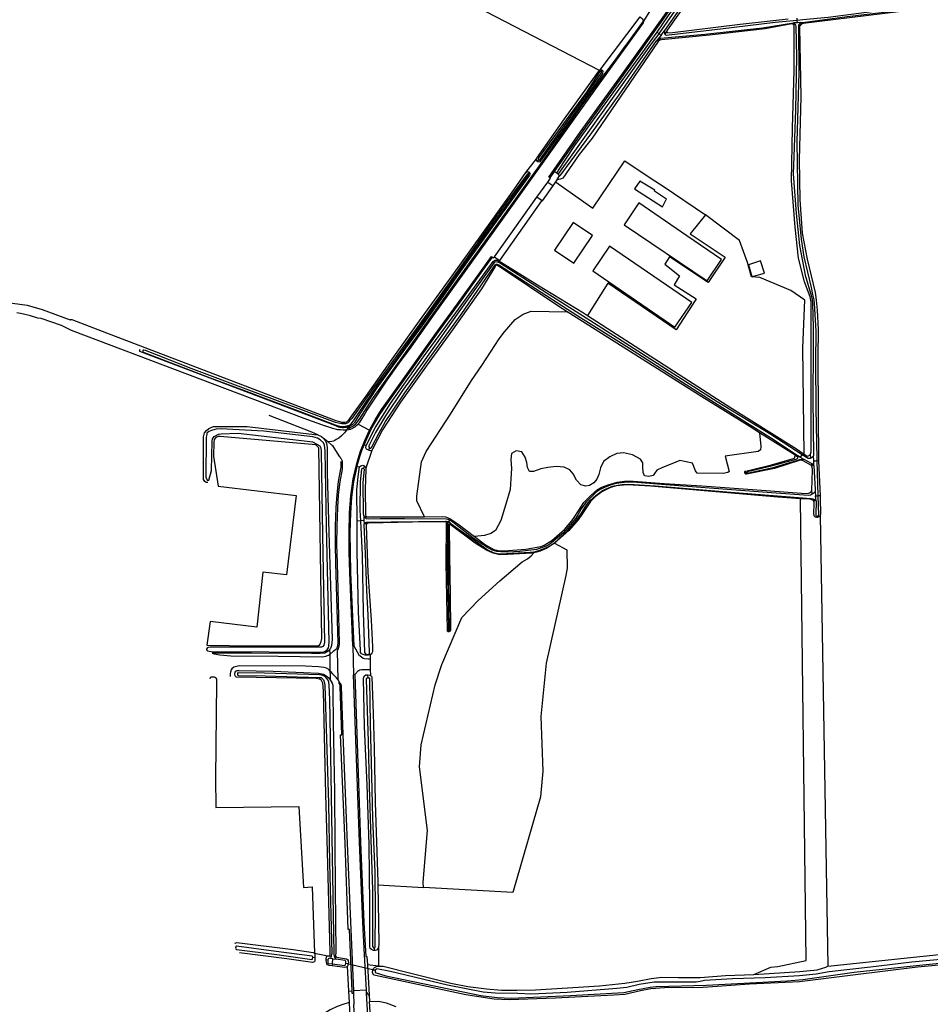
# Model space of a CAD drawing. Header units: metres. Extents: x 174255 to 175175, y 462028 to 462911.
# Tile 156 of 256: x 175039.48 to 175042.71, y 462727.25 to 462730.75. Entities that reach past the tile are written whole.
import ezdxf

# ---------------------------------------------------------------- set-up
doc = ezdxf.new("R2010")
doc.units = ezdxf.units.M
doc.layers.add('N-XX-AL-LIJN_0.20-G', color=7, linetype='Continuous', lineweight=25)

# ---------------------------------------------------------------- blocks, each defined once
blk = doc.blocks.new('Situatie')
at = {"lineweight": -3}
for p, q in [((-14.3022, 17.2138), (-14.3527, 17.1317)), ((-13.8139, 17.1214), (-13.8221, 17.1216)), ((-13.8054, 17.134), (-13.8057, 17.1427)), ((-13.8051, 17.1263), (-13.8054, 17.134)), ((-13.7934, 17.1266), (-13.8051, 17.1263)), ((-13.7978, 17.1214), (-13.79, 17.1221)), ((-14.2976, 17.0871), (-14.3042, 17.0923)), ((-14.2976, 17.0871), (-14.2898, 17.0819)), ((-14.2697, 17.0961), (-14.276, 17.0858)), ((-14.2898, 17.0819), (-14.306, 17.0619)), ((-14.2997, 17.0592), (-14.2916, 17.0708)), ((-14.4998, 16.9571), (-14.5038, 16.9515)), ((-14.7261, 16.639), (-14.7309, 16.6331)), ((-14.7594, 16.5948), (-14.762, 16.5889)), ((-14.661, 16.5912), (-14.6703, 16.5977)), ((-14.7313, 16.5062), (-14.6932, 16.5596)), ((-14.8829, 16.294), (-14.7313, 16.5062)), ((-14.713, 16.4933), (-14.7313, 16.5062)), ((-15.3994, 15.6908), (-15.405, 15.683)), ((-15.3678, 15.6991), (-15.3265, 15.6774)), ((-15.3382, 15.6228), (-15.3458, 15.6255)), ((-15.3271, 15.6151), (-15.3302, 15.6062)), ((-13.8039, 15.581), (-13.8144, 15.589)), ((-13.7942, 15.5815), (-13.788, 15.5902)), ((-13.7849, 15.595), (-13.788, 15.5902)), ((-13.7578, 15.5774), (-13.7588, 15.5918)), ((-13.7471, 15.5689), (-13.7474, 15.5857)), ((-15.3712, 15.5483), (-15.3621, 15.5467)), ((-15.3461, 15.5511), (-15.3487, 15.5415)), ((-13.7919, 15.5712), (-13.7965, 15.5735)), ((-13.7524, 15.5485), (-13.7539, 15.559)), ((-13.7469, 15.5519), (-13.7471, 15.5689)), ((-13.7471, 15.5689), (-13.735, 15.5689)), ((-13.7303, 15.5693), (-13.735, 15.5689)), ((-13.7314, 15.4443), (-13.735, 15.5689)), ((-13.9849, 15.5262), (-13.9923, 15.5262)), ((-13.7523, 15.4494), (-13.7533, 15.4636)), ((-13.7416, 15.4593), (-13.7403, 15.4438)), ((-13.7403, 15.4438), (-13.7314, 15.4443)), ((-13.7388, 15.4264), (-13.7403, 15.4438)), ((-13.7245, 15.4446), (-13.7314, 15.4443)), ((-13.7469, 15.432), (-13.746, 15.4239)), ((-15.3476, 15.3737), (-15.3467, 15.3563)), ((-15.3391, 15.3633), (-15.3394, 15.3722)), ((-13.7356, 15.3716), (-13.7356, 15.3675)), ((-13.7237, 15.3756), (-13.6971, 13.7716)), ((-15.3595, 15.3552), (-15.3712, 15.3542)), ((-15.3467, 15.3563), (-15.3595, 15.3552)), ((-15.3467, 15.3563), (-15.346, 15.3432)), ((-15.3388, 15.3417), (-15.3383, 15.3502)), ((-15.0497, 15.3482), (-15.0536, 15.3508)), ((-15.045, 15.3504), (-15.0429, 15.358)), ((-15.0409, 15.3423), (-15.0439, 15.3442)), ((-15.0407, 15.3634), (-15.0429, 15.358)), ((-15.0445, 14.9646), (-15.0445, 14.961)), ((-15.3856, 14.9101), (-15.3837, 14.8077)), ((-15.3366, 14.88), (-15.3366, 14.8774)), ((-15.3339, 14.8073), (-15.3331, 14.796)), ((-15.2967, 14.0609), (-15.1344, 14.0516)), ((-15.3108, 13.837), (-15.3099, 13.8278)), ((-15.529, 13.8032), (-15.5209, 13.8031)), ((-15.4747, 13.7931), (-15.4805, 13.7938)), ((-15.4632, 13.8065), (-15.4704, 13.8076)), ((-15.4573, 13.7982), (-15.466, 13.7995)), ((-15.4585, 13.7796), (-15.4573, 13.7982)), ((-15.4573, 13.7982), (-15.446, 13.7965)), ((-15.4445, 13.8035), (-15.4508, 13.8044)), ((-15.4585, 13.7796), (-15.4591, 13.7731)), ((-15.4113, 13.7819), (-15.3055, 13.7572)), ((-15.4113, 13.7819), (-15.4022, 13.7811)), ((-15.3055, 13.7572), (-15.3149, 13.7578)), ((-15.4, 13.6826), (-15.3884, 13.6836)), ((-15.3373, 13.6869), (-15.3843, 13.684)), ((-15.3299, 13.5551), (-15.337, 13.6763))]:
    blk.add_line(p, q, dxfattribs=at)
for points in [[(-15.4087, 15.6777), (-15.4154, 15.6775), (-15.4208, 15.6776), (-15.4295, 15.6782), (-15.4392, 15.6792), (-15.4568, 15.6837), (-15.4826, 15.6917), (-15.4831, 15.6918), (-15.5596, 15.7184), (-16.3873, 16.0313), (-16.4229, 16.0496), (-16.4947, 16.0751), (-16.5066, 16.0761), (-16.533, 16.0836), (-16.5624, 16.0912), (-16.5806, 16.0948)], [(-14.1481, 17.2691), (-14.2681, 17.0993), (-14.2689, 17.0984), (-14.2696, 17.097), (-14.2697, 17.0961), (-14.2698, 17.0952), (-14.2696, 17.0938), (-14.2693, 17.0927), (-14.2688, 17.0917), (-14.2683, 17.0914), (-14.2674, 17.0911), (-14.2661, 17.091), (-14.2592, 17.0906), (-14.0083, 17.1211), (-13.8379, 17.1404)], [(-14.6703, 16.5977), (-14.686, 16.5747), (-14.6894, 16.5771), (-14.5773, 16.7365), (-14.4214, 16.9524), (-14.2765, 17.1548), (-14.0093, 17.5384), (-13.9755, 17.5934), (-13.9424, 17.6489), (-13.91, 17.7049), (-13.8917, 17.739), (-13.8745, 17.7737), (-13.8587, 17.809)], [(-13.8587, 17.809), (-13.855, 17.8073), (-13.8707, 17.7719), (-13.8879, 17.7371), (-13.9064, 17.7031), (-13.9388, 17.6469), (-13.9719, 17.5913), (-14.0059, 17.5361), (-14.2729, 17.1528), (-14.4177, 16.9502), (-14.5739, 16.7341), (-14.6703, 16.5977)], [(-14.3042, 17.0923), (-14.2636, 17.1514), (-14.1618, 17.2921), (-14.0536, 17.4466), (-13.9846, 17.5533), (-13.916, 17.6605), (-13.8602, 17.7507), (-13.8245, 17.8144), (-13.8208, 17.8171), (-13.8135, 17.8183), (-13.8049, 17.8179)], [(-14.2768, 17.0981), (-14.2005, 17.2073), (-14.0701, 17.3937), (-13.8787, 17.6737), (-13.8393, 17.7367), (-13.8089, 17.7964), (-13.808, 17.7982), (-13.8077, 17.8001), (-13.8084, 17.8019), (-13.8099, 17.8029), (-13.8119, 17.803), (-13.8139, 17.8031), (-13.8166, 17.8027), (-13.8179, 17.8022), (-13.8199, 17.8006), (-13.8505, 17.7446), (-13.8926, 17.6775), (-13.9858, 17.5356), (-14.103, 17.3635), (-14.215, 17.2073), (-14.2965, 17.0885), (-14.2976, 17.0871)], [(-16.6765, 16.1402), (-16.545, 16.1219), (-16.4908, 16.1063), (-16.3915, 16.07), (-16.3899, 16.0707), (-16.3855, 16.0709), (-16.2464, 16.0177), (-16.1263, 15.9717), (-15.4465, 15.7114), (-15.4327, 15.7085), (-15.4259, 15.7065), (-15.4141, 15.7057), (-15.408, 15.7074), (-15.3987, 15.715), (-15.3405, 15.7972), (-15.2466, 15.9298), (-15.1491, 16.0658), (-15.0329, 16.2263), (-14.9278, 16.3738), (-14.8136, 16.5322), (-14.7706, 16.5938), (-14.7329, 16.6426), (-14.7321, 16.6444), (-14.6332, 16.7845), (-14.5118, 16.9534), (-14.5093, 16.9563), (-15.1114, 17.2689)], [(-13.3871, 17.1725), (-13.7851, 17.1231), (-13.7878, 17.1228), (-13.79, 17.1221), (-13.7917, 17.1208), (-13.7949, 17.1169), (-13.7964, 17.1148), (-13.7974, 17.1125), (-13.7977, 17.11), (-13.7931, 16.8622), (-13.7993, 16.6386), (-13.7967, 16.4979), (-13.7879, 16.3774), (-13.7705, 16.2858), (-13.7418, 16.1668), (-13.7381, 16.1397), (-13.7352, 16.1039), (-13.7307, 16.0354), (-13.7318, 15.937), (-13.7311, 15.734), (-13.7303, 15.5693), (-13.7303, 15.5688), (-13.7245, 15.4446), (-13.7241, 15.4356), (-13.7234, 15.3776), (-13.7237, 15.3756), (-13.7237, 15.3756)], [(-12.4569, 17.3019), (-12.6788, 17.2743), (-12.7678, 17.2611), (-12.9104, 17.2419), (-13.1666, 17.2112), (-13.386, 17.1822), (-13.5325, 17.1662), (-13.6953, 17.1453), (-13.7858, 17.1359), (-13.8054, 17.134)], [(-13.7934, 17.1266), (-13.7865, 17.1268), (-13.6282, 17.1479), (-13.3849, 17.1766), (-13.1952, 17.2019), (-13.0088, 17.2242), (-12.857, 17.2419), (-12.7678, 17.2535), (-12.4453, 17.2967)], [(-14.3527, 17.1317), (-14.3532, 17.1261), (-14.5116, 16.9074), (-14.7539, 16.5673), (-14.8554, 16.4262), (-15.0944, 16.0936), (-15.18, 15.9725), (-15.2212, 15.9172), (-15.2654, 15.8554), (-15.3128, 15.7836), (-15.3358, 15.7487), (-15.3421, 15.7377), (-15.3537, 15.7195), (-15.3639, 15.7041), (-15.3658, 15.7015), (-15.3678, 15.6991), (-15.3699, 15.6968), (-15.3721, 15.6946), (-15.3744, 15.6924), (-15.3768, 15.6905), (-15.3794, 15.6886), (-15.382, 15.6869), (-15.3847, 15.6853), (-15.3875, 15.6838), (-15.3903, 15.6825), (-15.3932, 15.6813), (-15.3962, 15.6803), (-15.3992, 15.6794), (-15.4018, 15.6788), (-15.4087, 15.6777)], [(-15.405, 15.683), (-15.3981, 15.6854), (-15.3837, 15.6932), (-15.3739, 15.7013), (-15.362, 15.7162), (-15.316, 15.7893), (-15.2049, 15.9444), (-15.0968, 16.0959), (-14.9685, 16.2745), (-14.8248, 16.4754), (-14.7556, 16.5715), (-14.7108, 16.6334), (-14.6452, 16.7266), (-14.5703, 16.8328), (-14.4894, 16.9442), (-14.4559, 16.989), (-14.4166, 17.0437), (-14.4107, 17.0511), (-14.3527, 17.1317)], [(-14.506, 16.9588), (-14.3648, 17.1471), (-14.3554, 17.1405), (-14.3527, 17.1317)], [(-14.306, 17.0619), (-14.2989, 17.0669), (-14.2916, 17.0708), (-14.2785, 17.0726), (-14.1342, 17.0861), (-13.9294, 17.1082), (-13.8189, 17.1258)], [(-13.8221, 17.1216), (-13.8229, 17.1218), (-13.8254, 17.1219), (-13.9194, 17.1044), (-14.1173, 17.0818), (-14.2886, 17.0656), (-14.294, 17.0639), (-14.2997, 17.0592)], [(-13.8054, 17.134), (-13.8837, 17.1267), (-14.0787, 17.1029), (-14.2716, 17.0813), (-14.2745, 17.0828), (-14.276, 17.0858), (-14.2762, 17.0904), (-14.2768, 17.0981)], [(-13.7588, 15.5918), (-13.7565, 15.601), (-13.7566, 16.1146), (-13.756, 16.1342), (-13.7597, 16.1521), (-13.7797, 16.2046), (-13.8014, 16.2893), (-13.8133, 16.3988), (-13.8259, 16.5645), (-13.822, 16.7508), (-13.817, 16.9558), (-13.8161, 17.1101), (-13.8165, 17.1132), (-13.817, 17.1153), (-13.8178, 17.1177), (-13.8183, 17.1188), (-13.8189, 17.1199), (-13.82, 17.1207), (-13.8213, 17.1214), (-13.8221, 17.1216)], [(-13.8189, 17.1258), (-13.8139, 17.1214), (-13.8137, 17.1212), (-13.8115, 17.118), (-13.8101, 17.1128), (-13.8088, 17.0053), (-13.8117, 16.8159), (-13.8166, 16.6821), (-13.8197, 16.5889), (-13.8093, 16.4482), (-13.7979, 16.3338), (-13.7775, 16.2283), (-13.755, 16.1529), (-13.7525, 16.1424), (-13.7508, 16.1292), (-13.7495, 16.042), (-13.749, 15.9688), (-13.7496, 15.7895), (-13.7474, 15.5857)], [(-13.8051, 17.1263), (-13.8172, 17.1261), (-13.8189, 17.1258)], [(-13.735, 15.5689), (-13.7352, 15.5756), (-13.7383, 15.7551), (-13.7396, 15.9187), (-13.7385, 16.0295), (-13.744, 16.1286), (-13.7451, 16.1412), (-13.75, 16.1601), (-13.7554, 16.1843), (-13.7815, 16.2933), (-13.791, 16.3565), (-13.8019, 16.4772), (-13.8057, 16.7023), (-13.7993, 16.9489), (-13.8002, 17.1082), (-13.8003, 17.1143), (-13.7995, 17.1178), (-13.7978, 17.1214), (-13.7934, 17.1266)], [(-14.6555, 16.5873), (-14.661, 16.5912), (-14.656, 16.599), (-14.5961, 16.6896), (-14.4507, 16.8895), (-14.3545, 17.0216), (-14.3076, 17.0874), (-14.3042, 17.0923)], [(-14.2976, 17.0871), (-14.3213, 17.0553), (-14.452, 16.8736), (-14.6548, 16.5903), (-14.6555, 16.5873), (-14.6497, 16.5833), (-14.6506, 16.582), (-14.65, 16.582), (-14.6483, 16.5831), (-14.6461, 16.5855), (-14.536, 16.7348), (-14.4387, 16.87), (-14.306, 17.0619)], [(-14.2898, 17.0819), (-14.2775, 17.0971), (-14.2768, 17.0981)], [(-14.2997, 17.0592), (-14.5352, 16.7162), (-14.5816, 16.6575), (-14.6396, 16.5731), (-14.6451, 16.5707), (-14.6483, 16.5697), (-14.6537, 16.569), (-14.6595, 16.5692), (-14.6506, 16.582)], [(-14.4998, 16.9571), (-14.4971, 16.9551), (-14.4968, 16.9526), (-14.4979, 16.9478), (-14.4988, 16.9446), (-14.6113, 16.7842), (-14.7182, 16.6346), (-14.7214, 16.6319), (-14.7251, 16.6309), (-14.7287, 16.6311), (-14.7309, 16.6331)], [(-14.5038, 16.9515), (-14.505, 16.9522), (-14.5065, 16.9524), (-14.5085, 16.9514), (-14.5556, 16.8788), (-14.618, 16.7935), (-14.726, 16.6453), (-14.727, 16.6434), (-14.7276, 16.6417), (-14.7269, 16.6398), (-14.7261, 16.639), (-14.7253, 16.6382), (-14.7231, 16.6377), (-14.7214, 16.6386), (-14.6281, 16.7677), (-14.5528, 16.8742), (-14.5029, 16.9463), (-14.5021, 16.9476), (-14.5018, 16.9487), (-14.5026, 16.9508), (-14.5038, 16.9515)], [(-14.5093, 16.9563), (-14.5086, 16.9571), (-14.506, 16.9588), (-14.502, 16.9588), (-14.5003, 16.9575), (-14.4998, 16.9571)], [(-14.7309, 16.6331), (-14.7334, 16.6375), (-14.7337, 16.6407), (-14.7329, 16.6426)], [(-14.6659, 16.56), (-14.5321, 16.4665), (-14.4185, 16.6351), (-14.3255, 16.5723), (-14.2819, 16.5446), (-14.1323, 16.443)], [(-14.7594, 16.5948), (-14.758, 16.5938), (-14.7568, 16.5909), (-14.7568, 16.5867), (-14.7575, 16.5842), (-14.8184, 16.4996), (-14.8973, 16.3898), (-14.9557, 16.3096), (-15.0086, 16.2345), (-15.0658, 16.1533), (-15.1393, 16.0501), (-15.2019, 15.9643), (-15.3003, 15.828), (-15.3612, 15.7357), (-15.3799, 15.7048), (-15.3812, 15.7034), (-15.3827, 15.7019), (-15.3842, 15.7005), (-15.3858, 15.6991), (-15.3875, 15.6978), (-15.3891, 15.6965), (-15.3909, 15.6953), (-15.3927, 15.6942), (-15.3945, 15.6932), (-15.3963, 15.6922), (-15.3982, 15.6913), (-15.3994, 15.6908), (-15.4002, 15.6905), (-15.4021, 15.6897), (-15.4041, 15.689), (-15.4061, 15.6884), (-15.4081, 15.6878), (-15.4102, 15.6874), (-15.4123, 15.687), (-15.4143, 15.6867), (-15.4164, 15.6865), (-15.4185, 15.6864), (-15.4206, 15.6863), (-15.4227, 15.6863), (-15.4248, 15.6864), (-15.4269, 15.6866), (-15.429, 15.6869), (-15.4311, 15.6872), (-15.4331, 15.6876), (-15.4352, 15.6881), (-15.4372, 15.6887), (-15.4392, 15.6893), (-15.4471, 15.6927), (-16.1436, 15.9568), (-16.1439, 15.9578), (-16.1437, 15.9627), (-16.1424, 15.9652)], [(-14.7706, 16.5938), (-14.7666, 16.5967), (-14.7608, 16.5958), (-14.7594, 16.5948)], [(-16.1332, 15.9603), (-16.1335, 15.9596), (-16.1334, 15.9584), (-16.1331, 15.957), (-16.1326, 15.9558), (-16.1316, 15.9548), (-16.1305, 15.954), (-16.1287, 15.9533), (-15.9036, 15.8673), (-15.7745, 15.8199), (-15.5829, 15.7479), (-15.4494, 15.6962), (-15.4383, 15.6933), (-15.4243, 15.691), (-15.4179, 15.691), (-15.4105, 15.6922), (-15.3983, 15.6951), (-15.3916, 15.7), (-15.3813, 15.7143), (-15.3404, 15.7761), (-15.2998, 15.8353), (-15.257, 15.8932), (-15.1557, 16.0342), (-15.0931, 16.1213), (-14.9787, 16.2842), (-14.8621, 16.4453), (-14.7612, 16.5854), (-14.7609, 16.5864), (-14.7608, 16.5874), (-14.7615, 16.5886), (-14.7624, 16.5893), (-14.7632, 16.5896), (-14.7641, 16.5896), (-14.7654, 16.5894), (-14.8356, 16.4932), (-14.9064, 16.3958), (-15.0144, 16.2428), (-15.1229, 16.0901), (-15.2105, 15.969), (-15.3156, 15.8245), (-15.3899, 15.719), (-15.3975, 15.7104), (-15.4012, 15.7057), (-15.4044, 15.7031), (-15.4118, 15.7006), (-15.4253, 15.7003), (-15.4368, 15.7023), (-15.4473, 15.7043), (-15.5804, 15.7544), (-15.7556, 15.8199), (-15.9611, 15.8973), (-16.1241, 15.9604), (-16.1294, 15.9622), (-16.1303, 15.9624), (-16.1312, 15.9622), (-16.1323, 15.9617), (-16.1329, 15.9609), (-16.1332, 15.9603)], [(-14.6932, 16.5596), (-14.6834, 16.5731), (-14.686, 16.5747)], [(-14.6932, 16.5596), (-14.6752, 16.547), (-14.675, 16.5468)], [(-14.6595, 16.5692), (-14.6659, 16.56), (-14.675, 16.5468)], [(-14.2706, 16.4992), (-14.3132, 16.527), (-14.3126, 16.5314), (-14.3652, 16.5626), (-14.3844, 16.535), (-14.2844, 16.4714), (-14.2716, 16.4971), (-14.2706, 16.4992)], [(-14.675, 16.5468), (-14.676, 16.5455), (-14.713, 16.4933)], [(-14.713, 16.4933), (-14.7137, 16.4923), (-14.7148, 16.4926), (-14.865, 16.2812)], [(-14.1984, 16.3689), (-14.369, 16.4858), (-14.4214, 16.4074), (-14.1264, 16.208), (-14.075, 16.2842), (-14.1984, 16.3689)], [(-13.7849, 15.595), (-13.7812, 15.5925), (-13.7856, 15.9707), (-13.7784, 16.1403), (-13.8288, 16.1738), (-13.9389, 16.2198), (-13.9684, 16.2229), (-13.9824, 16.2737), (-14.0107, 16.3524), (-14.1319, 16.4435), (-14.1323, 16.443), (-14.187, 16.375), (-14.0617, 16.2929), (-14.1227, 16.2028), (-14.2595, 16.2938), (-14.2764, 16.2676), (-14.2243, 16.226), (-14.2437, 16.1948), (-14.1652, 16.1443), (-14.1686, 16.1389), (-14.2361, 16.0344), (-14.4798, 16.2003), (-14.5519, 16.0851), (-14.0562, 15.7659), (-13.8088, 15.6111), (-13.7849, 15.595)], [(-14.6695, 16.3175), (-14.6005, 16.2709), (-14.5341, 16.3693), (-14.603, 16.4159), (-14.6695, 16.3175)], [(-14.5328, 16.244), (-14.2408, 16.0434), (-14.1804, 16.1318), (-14.4732, 16.3318), (-14.5328, 16.244)], [(-15.3816, 14.9099), (-15.3856, 14.9101), (-15.3971, 15.1716), (-15.3987, 15.2423), (-15.3988, 15.313), (-15.3976, 15.3836), (-15.3936, 15.4444), (-15.3848, 15.5047), (-15.3712, 15.5641), (-15.3586, 15.6027), (-15.3436, 15.6405), (-15.3265, 15.6774), (-15.3063, 15.7146), (-15.2838, 15.7505), (-15.2591, 15.7848), (-15.0851, 16.0297), (-15.0139, 16.1267), (-14.9224, 16.254), (-14.8929, 16.2948), (-14.8898, 16.2921)], [(-15.3458, 15.6255), (-15.3206, 15.6806), (-15.2903, 15.7332), (-15.2553, 15.7828), (-15.082, 16.027), (-15.0103, 16.1244), (-14.9192, 16.2518), (-14.8898, 16.2921)], [(-15.3302, 15.6062), (-15.3372, 15.6105), (-15.3395, 15.6151), (-15.3382, 15.6228), (-15.3062, 15.6854), (-15.2518, 15.7718), (-15.1346, 15.9382), (-15.0203, 16.0944), (-14.8867, 16.2775), (-14.881, 16.2814), (-14.8743, 16.2818), (-14.8707, 16.2811), (-14.8665, 16.2791), (-14.8609, 16.2765), (-14.7294, 16.1938), (-14.5653, 16.0943), (-14.5519, 16.0851)], [(-14.8898, 16.2921), (-14.8865, 16.2897), (-14.8829, 16.294), (-14.865, 16.2812), (-14.8651, 16.2811), (-14.8665, 16.2791)], [(-13.9662, 16.2232), (-13.9561, 16.2261), (-13.9224, 16.2356), (-13.9366, 16.2798), (-13.9794, 16.2658), (-13.9689, 16.232), (-13.9662, 16.2232)], [(-14.624, 16.0982), (-14.6535, 16.1168), (-14.8663, 16.26), (-14.8699, 16.2623), (-14.8721, 16.2632), (-14.8744, 16.2637), (-14.8764, 16.2629), (-14.8786, 16.2615), (-14.88, 16.2595), (-14.9288, 16.18), (-15.0322, 16.0337), (-15.122, 15.9094), (-15.2161, 15.7769), (-15.2811, 15.6782), (-15.3166, 15.6094), (-15.3191, 15.6055), (-15.3403, 15.542), (-15.3402, 15.5373), (-15.3425, 15.4676), (-15.341, 15.3769), (-15.3394, 15.3722), (-15.3357, 15.3694), (-15.3267, 15.3689), (-15.2416, 15.3694), (-15.1434, 15.369), (-15.1318, 15.3693)], [(-13.788, 15.5902), (-13.9, 15.6618), (-14.0898, 15.7785), (-14.5566, 16.0763), (-14.6991, 16.1654), (-14.8641, 16.2724), (-14.8691, 16.2743), (-14.8737, 16.2753), (-14.8789, 16.2761), (-14.883, 16.2741), (-15.0086, 16.0985), (-15.1365, 15.919), (-15.2099, 15.8181), (-15.2702, 15.7281), (-15.3055, 15.6689), (-15.3294, 15.6216), (-15.3291, 15.6186), (-15.3271, 15.6151), (-15.3249, 15.6135), (-15.3218, 15.6135), (-15.3193, 15.6164), (-15.2924, 15.6679), (-15.2695, 15.7082), (-15.2448, 15.7451), (-15.2015, 15.8107), (-15.1133, 15.9332), (-15.0007, 16.0889), (-14.8846, 16.2585), (-14.8796, 16.2649), (-14.8765, 16.2675), (-14.8742, 16.268), (-14.8674, 16.2658), (-14.5856, 16.0843), (-14.4021, 15.9686), (-14.2142, 15.8479), (-14.0994, 15.7753), (-13.8873, 15.6426), (-13.8045, 15.5879)], [(-15.1318, 15.3693), (-15.1584, 15.4263), (-15.1591, 15.4425), (-15.1421, 15.5645), (-15.1255, 15.602), (-15.0384, 15.7338), (-14.9646, 15.8543), (-14.9274, 15.9079), (-14.8659, 16.0019), (-14.8467, 16.0269), (-14.8093, 16.0706), (-14.7809, 16.0895), (-14.7518, 16.1012), (-14.624, 16.0982)], [(-13.9399, 15.6683), (-13.9768, 15.6914), (-14.1445, 15.796), (-14.624, 16.0982)], [(-13.6971, 13.7716), (-12.8714, 13.8585)], [(-15.5103, 15.6607), (-15.532, 15.6709), (-15.6837, 15.7293)], [(-15.9019, 15.4913), (-15.9074, 15.4918), (-15.9121, 15.4947), (-15.9174, 15.5018), (-15.9169, 15.6533), (-15.9135, 15.6679), (-15.9071, 15.6759), (-15.8982, 15.684), (-15.8814, 15.6901), (-15.8696, 15.69), (-15.7618, 15.6909), (-15.5226, 15.6626), (-15.5103, 15.6607), (-15.4981, 15.6549), (-15.4894, 15.6484), (-15.4827, 15.6367), (-15.4799, 15.6303), (-15.477, 15.6175), (-15.4779, 15.5256), (-15.471, 15.3136), (-15.4679, 15.2), (-15.4591, 14.9333), (-15.4619, 14.9114), (-15.4654, 14.9011), (-15.4676, 14.8985)], [(-15.9094, 15.5107), (-15.9044, 15.4997), (-15.9015, 15.4998), (-15.8986, 15.4999), (-15.8891, 15.5346), (-15.8867, 15.6386), (-15.8856, 15.6463), (-15.8792, 15.6545), (-15.8748, 15.6574), (-15.8641, 15.6627), (-15.8544, 15.665), (-15.794, 15.6668), (-15.5489, 15.6383), (-15.5292, 15.6358), (-15.5143, 15.6283), (-15.5035, 15.6217), (-15.4999, 15.6146), (-15.4992, 15.6007), (-15.4945, 15.3038), (-15.4873, 14.9243), (-15.4891, 14.913), (-15.4924, 14.9082), (-15.4977, 14.9062), (-15.5039, 14.9059), (-15.8931, 14.9058), (-15.9006, 14.9044), (-15.9048, 14.9022), (-15.9066, 14.8991), (-15.9066, 14.8969), (-15.9026, 14.8932), (-15.8966, 14.8916), (-15.8831, 14.8892), (-15.8687, 14.8907), (-15.4999, 14.8876), (-15.4897, 14.8892), (-15.4844, 14.8914), (-15.4773, 14.8963), (-15.4727, 14.903), (-15.4711, 14.9103), (-15.4698, 14.9241), (-15.4804, 15.3381), (-15.4842, 15.6036), (-15.4871, 15.6239), (-15.4909, 15.633), (-15.5022, 15.6436), (-15.5119, 15.6494), (-15.5285, 15.6538), (-15.7023, 15.6735), (-15.8128, 15.6803), (-15.8535, 15.6825), (-15.8724, 15.6811), (-15.8856, 15.6776), (-15.8985, 15.6733), (-15.9049, 15.6671), (-15.906, 15.6625), (-15.9082, 15.653), (-15.9094, 15.5107)], [(-15.8815, 15.5854), (-15.8654, 15.4784), (-15.5872, 15.4451), (-15.622, 15.1633), (-15.7066, 15.1729), (-15.7278, 14.9766), (-15.8934, 14.9977), (-15.9056, 14.9131), (-15.7451, 14.9107), (-15.5211, 14.9107), (-15.5078, 14.9123), (-15.5049, 14.9135), (-15.5021, 14.9169), (-15.5007, 14.9203), (-15.4988, 14.926), (-15.4966, 14.9367), (-15.5067, 15.6144), (-15.5181, 15.6249), (-15.8583, 15.6553), (-15.8657, 15.6544), (-15.8733, 15.6519), (-15.8794, 15.6441), (-15.8811, 15.6353), (-15.8815, 15.5854)], [(-15.4087, 15.6777), (-15.4157, 15.6679), (-15.4262, 15.6573), (-15.4361, 15.6495), (-15.4453, 15.6441), (-15.4507, 15.6403), (-15.4555, 15.6386), (-15.4613, 15.6375), (-15.4736, 15.6356)], [(-15.4087, 15.6777), (-15.408, 15.6788), (-15.405, 15.683)], [(-14.9538, 15.3), (-14.9146, 15.2703), (-14.8847, 15.2536), (-14.8689, 15.2494), (-14.8559, 15.2484), (-14.8328, 15.2494), (-14.7705, 15.2542), (-14.7174, 15.2633), (-14.7056, 15.2681), (-14.6783, 15.2848), (-14.6339, 15.3248), (-14.6068, 15.3554), (-14.5965, 15.3709), (-14.5644, 15.4199), (-14.5413, 15.4438), (-14.5155, 15.4665), (-14.5006, 15.4744), (-14.4779, 15.483), (-14.4462, 15.4923), (-14.42, 15.4957), (-14.3886, 15.4959), (-14.2786, 15.4884), (-14.1445, 15.48), (-13.9158, 15.4628), (-13.7752, 15.4521), (-13.765, 15.4533), (-13.7616, 15.4545), (-13.7579, 15.4572), (-13.7559, 15.4589), (-13.7544, 15.461), (-13.7533, 15.4636), (-13.7514, 15.5357), (-13.7524, 15.5485), (-13.7551, 15.5522), (-13.7851, 15.5684), (-13.7919, 15.5712), (-13.7983, 15.57), (-13.8862, 15.5416), (-13.986, 15.5214), (-13.988, 15.5212), (-13.9897, 15.522), (-13.991, 15.523), (-13.9922, 15.5251), (-13.9923, 15.5262), (-13.9924, 15.5272), (-13.9923, 15.5295), (-13.9918, 15.5308), (-13.9909, 15.5316), (-13.988, 15.5322), (-13.9651, 15.538), (-13.8968, 15.5548), (-13.8158, 15.5783), (-13.8149, 15.579), (-13.8145, 15.5798), (-13.8139, 15.5813), (-13.8137, 15.5829), (-13.8135, 15.5859), (-13.814, 15.5882), (-13.8144, 15.589), (-13.8149, 15.5898), (-13.816, 15.591), (-13.9399, 15.6683)], [(-13.9399, 15.6683), (-13.9351, 15.62), (-13.9364, 15.6074), (-13.9445, 15.6016), (-14.0618, 15.5848), (-14.0475, 15.5307), (-14.0519, 15.5266), (-14.0686, 15.5231), (-14.1621, 15.5247), (-14.168, 15.5328), (-14.1781, 15.5603), (-14.2227, 15.5698), (-14.252, 15.5582), (-14.2853, 15.545), (-14.305, 15.5348), (-14.3129, 15.5235), (-14.3183, 15.5169), (-14.3331, 15.5132), (-14.3483, 15.5154), (-14.3537, 15.5275), (-14.3553, 15.5469), (-14.3549, 15.5613), (-14.3632, 15.5743), (-14.3912, 15.5896), (-14.4231, 15.5965), (-14.4473, 15.5941), (-14.4725, 15.5821), (-14.4951, 15.5659), (-14.5056, 15.5436), (-14.5118, 15.52), (-14.5187, 15.5031), (-14.5288, 15.4906), (-14.544, 15.4805), (-14.5573, 15.4779), (-14.5752, 15.4836), (-14.5902, 15.4995), (-14.6026, 15.5219), (-14.6147, 15.5369), (-14.635, 15.5455), (-14.6633, 15.548), (-14.6922, 15.5449), (-14.717, 15.5403), (-14.7439, 15.5307), (-14.7578, 15.531), (-14.7652, 15.5445), (-14.7679, 15.5629), (-14.7727, 15.582), (-14.7853, 15.6008), (-14.8049, 15.604), (-14.8221, 15.5949), (-14.8238, 15.5731), (-14.8217, 15.5409), (-14.8237, 15.504), (-14.8269, 15.4664), (-14.8418, 15.4145), (-14.8595, 15.3563), (-14.8785, 15.3212), (-14.8959, 15.3097), (-14.9177, 15.3028), (-14.9538, 15.3)], [(-15.4894, 15.6484), (-15.4808, 15.642), (-15.4736, 15.6356), (-15.4606, 15.624), (-15.4601, 15.6236), (-15.4332, 15.5832), (-15.4315, 15.5814), (-15.4299, 15.5794), (-15.4284, 15.5773), (-15.4272, 15.5751), (-15.4261, 15.5728), (-15.4253, 15.5704), (-15.4246, 15.568), (-15.4241, 15.5655)], [(-15.3712, 15.5483), (-15.37, 15.5532), (-15.3687, 15.5582), (-15.3674, 15.5631), (-15.3609, 15.5841), (-15.3537, 15.6049), (-15.3458, 15.6255)], [(-15.3191, 15.6055), (-15.3232, 15.6041), (-15.3302, 15.6062)], [(-13.8045, 15.5879), (-13.8034, 15.5832), (-13.8043, 15.5789), (-13.8056, 15.5761), (-13.8104, 15.5737), (-13.9077, 15.5471), (-13.9826, 15.5297), (-13.9835, 15.5293), (-13.9842, 15.5283), (-13.9848, 15.5274), (-13.9849, 15.5267), (-13.9849, 15.5262), (-13.9846, 15.5256), (-13.9842, 15.5249), (-13.9836, 15.5245), (-13.9826, 15.5246), (-13.9795, 15.5253), (-13.8915, 15.5449), (-13.8039, 15.5708), (-13.7965, 15.5735), (-13.7909, 15.5737), (-13.7877, 15.574), (-13.7827, 15.5744)], [(-13.8045, 15.5879), (-13.8031, 15.587), (-13.7942, 15.5815)], [(-13.7942, 15.5815), (-13.7832, 15.5747), (-13.7827, 15.5744)], [(-13.7474, 15.5857), (-13.7521, 15.5811), (-13.7553, 15.5786), (-13.7602, 15.5762), (-13.7673, 15.577), (-13.788, 15.5902)], [(-13.7812, 15.5925), (-13.7717, 15.5861), (-13.7674, 15.5854), (-13.7631, 15.5871), (-13.7588, 15.5918)], [(-15.4431, 14.9004), (-15.4409, 14.9069), (-15.4394, 14.9136), (-15.4384, 14.9204), (-15.4464, 15.2056), (-15.4479, 15.2711), (-15.4476, 15.3367), (-15.4456, 15.4022), (-15.4424, 15.4484), (-15.4367, 15.4944), (-15.4285, 15.54), (-15.4277, 15.5449), (-15.4273, 15.5499), (-15.4273, 15.5549), (-15.4277, 15.5599), (-15.4284, 15.5649), (-15.4241, 15.5655)], [(-15.4241, 15.5655), (-15.4236, 15.5567), (-15.4237, 15.5479), (-15.4244, 15.5392), (-15.4326, 15.4938), (-15.4382, 15.448), (-15.4412, 15.402), (-15.4434, 15.3367), (-15.4438, 15.2713), (-15.4424, 15.2059), (-15.4345, 14.9218), (-15.4352, 14.9139), (-15.4366, 14.9062), (-15.4386, 14.8985), (-15.4431, 14.9004)], [(-15.3816, 14.9099), (-15.393, 15.1718), (-15.3949, 15.2423), (-15.3951, 15.3129), (-15.3936, 15.3834), (-15.3899, 15.4388), (-15.3824, 15.4939), (-15.3712, 15.5483)], [(-15.3712, 15.3542), (-15.3723, 15.4654), (-15.3676, 15.512), (-15.3621, 15.5467), (-15.3575, 15.5511), (-15.351, 15.5528), (-15.3461, 15.5511)], [(-15.3461, 15.5511), (-15.343, 15.547), (-15.3403, 15.542)], [(-13.7827, 15.5744), (-13.7558, 15.5605), (-13.7539, 15.559), (-13.7519, 15.5575), (-13.7496, 15.5548), (-13.7469, 15.5519)], [(-13.7469, 15.5519), (-13.7469, 15.5511), (-13.7422, 15.4671), (-13.7416, 15.4593)], [(-15.3476, 15.3737), (-15.3481, 15.3822), (-15.3489, 15.4916), (-15.345, 15.5372), (-15.3459, 15.539), (-15.3474, 15.5414), (-15.3487, 15.5415), (-15.3501, 15.5415), (-15.3531, 15.541), (-15.3553, 15.5392), (-15.36, 15.4938), (-15.3614, 15.3925), (-15.3595, 15.3552)], [(-13.7416, 15.4593), (-13.7451, 15.4551), (-13.7489, 15.4521), (-13.7523, 15.4494), (-13.759, 15.446), (-13.7656, 15.445), (-13.8974, 15.4552), (-14.1182, 15.4713), (-14.2883, 15.4849), (-14.3887, 15.4924), (-14.4085, 15.4923), (-14.4305, 15.4907), (-14.4487, 15.4879), (-14.4673, 15.4826), (-14.4914, 15.474), (-14.5071, 15.4664), (-14.5202, 15.4569), (-14.5416, 15.4362), (-14.5575, 15.4203), (-14.5735, 15.3975), (-14.5863, 15.3761), (-14.5927, 15.3651), (-14.6375, 15.3121), (-14.6795, 15.2767), (-14.6926, 15.2677), (-14.7147, 15.2591), (-14.7329, 15.2534), (-14.7921, 15.2464), (-14.8366, 15.2443), (-14.8595, 15.2451), (-14.8735, 15.246), (-14.8911, 15.251), (-14.9067, 15.2603), (-14.953, 15.2903), (-15.0306, 15.3504), (-15.0392, 15.3566), (-15.0429, 15.358)], [(-15.0365, 15.345), (-14.9052, 15.2513), (-14.8871, 15.2427), (-14.8713, 15.2389), (-14.8595, 15.238), (-14.7568, 15.2435), (-14.7409, 15.2447), (-14.7283, 15.2479), (-14.7113, 15.254), (-14.6894, 15.2643), (-14.6727, 15.2736), (-14.6329, 15.3099), (-14.6225, 15.3192), (-14.5896, 15.3582), (-14.5753, 15.3789), (-14.5534, 15.4137), (-14.5415, 15.4279), (-14.5219, 15.4454), (-14.4978, 15.4627), (-14.4798, 15.4718), (-14.4631, 15.4782), (-14.4433, 15.4823), (-14.4285, 15.484), (-14.4049, 15.4852), (-14.3107, 15.4792), (-14.0417, 15.4572), (-13.7564, 15.434), (-13.7496, 15.4331), (-13.7469, 15.432), (-13.7445, 15.4309), (-13.7425, 15.4296), (-13.7388, 15.4264)], [(-13.7942, 15.4339), (-13.8741, 15.4394), (-14.0947, 15.4579), (-14.3279, 15.4788), (-14.4099, 15.4834), (-14.4497, 15.4793), (-14.4726, 15.4724), (-14.5004, 15.4577), (-14.5247, 15.4406), (-14.5414, 15.4234), (-14.5699, 15.3816), (-14.5844, 15.3586), (-14.6179, 15.3203), (-14.6685, 15.2752)], [(-13.7388, 15.4264), (-13.7393, 15.3778), (-13.7394, 15.3736), (-13.7383, 15.3717), (-13.7356, 15.3716), (-13.7329, 15.3714), (-13.7308, 15.3721), (-13.7293, 15.3754), (-13.7314, 15.4443)], [(-13.9596, 13.7422), (-13.899, 13.7679), (-13.8749, 13.771), (-13.7744, 13.7922), (-13.7941, 15.4321), (-13.7942, 15.4339)], [(-13.7237, 15.3756), (-13.7244, 15.3736), (-13.7256, 15.3719), (-13.7268, 15.3701), (-13.7283, 15.3688), (-13.7307, 15.3676), (-13.734, 15.3673), (-13.7356, 15.3675), (-13.7406, 15.368), (-13.7429, 15.3693), (-13.7441, 15.3708), (-13.745, 15.373), (-13.7456, 15.3753), (-13.746, 15.3783), (-13.745, 15.4164), (-13.7451, 15.4201), (-13.746, 15.4239), (-13.7476, 15.426), (-13.7488, 15.4274), (-13.7512, 15.4293), (-13.7533, 15.4301), (-13.7565, 15.431), (-13.7605, 15.4316), (-13.7942, 15.4339)], [(-15.0429, 15.358), (-15.0466, 15.3593), (-15.0542, 15.3613), (-15.2019, 15.3622), (-15.2894, 15.3623), (-15.3308, 15.3612), (-15.3375, 15.3622), (-15.3391, 15.3633), (-15.3407, 15.3644), (-15.3444, 15.368), (-15.3476, 15.3737)], [(-15.1318, 15.3693), (-15.0684, 15.371), (-15.0562, 15.369), (-15.0407, 15.3634), (-15.0123, 15.3445), (-14.9538, 15.3)], [(-15.3366, 14.8774), (-15.3424, 14.8778), (-15.349, 14.8793), (-15.3553, 14.8823), (-15.3589, 14.8866), (-15.3589, 14.8953), (-15.3661, 15.03), (-15.3702, 15.2462), (-15.3712, 15.3542)], [(-15.3595, 15.3552), (-15.3533, 15.2348), (-15.3494, 15.0299), (-15.3442, 14.8865), (-15.3411, 14.8818), (-15.3366, 14.88), (-15.3316, 14.8802), (-15.3298, 14.8807), (-15.3274, 14.8835), (-15.3264, 14.8887), (-15.3311, 15.02), (-15.3359, 15.1082), (-15.3417, 15.2394), (-15.3459, 15.3409), (-15.346, 15.3432)], [(-15.346, 15.3432), (-15.3433, 15.3466), (-15.3404, 15.3495), (-15.3383, 15.3502), (-15.3361, 15.3508), (-15.2499, 15.3518), (-15.0561, 15.3542)], [(-14.7427, 15.2416), (-14.7491, 15.2405), (-14.8355, 15.2351), (-14.8635, 15.2338), (-14.8866, 15.2401), (-14.9109, 15.2505), (-14.9512, 15.2758), (-15.0395, 15.3418), (-15.0405, 15.3423), (-15.0409, 15.3423), (-15.0414, 15.3423), (-15.0422, 15.3418), (-15.0426, 15.3414), (-15.0429, 15.3408), (-15.043, 15.3402), (-15.043, 15.3389), (-15.0421, 15.2317), (-15.0404, 15.0922), (-15.0391, 14.968), (-15.0391, 14.9648), (-15.0398, 14.9628), (-15.0411, 14.9621), (-15.0426, 14.9614), (-15.0439, 14.9611), (-15.0445, 14.961), (-15.0452, 14.961), (-15.0469, 14.961), (-15.0484, 14.9616), (-15.0492, 14.9627), (-15.0492, 14.9665), (-15.0521, 15.082), (-15.0538, 15.2057), (-15.0525, 15.3447), (-15.0527, 15.3485), (-15.053, 15.35), (-15.0536, 15.3508), (-15.0543, 15.351), (-15.1741, 15.3501), (-15.3299, 15.3467), (-15.3337, 15.3474), (-15.3363, 15.3462), (-15.3388, 15.3417), (-15.339, 15.3378), (-15.3324, 15.1729), (-15.3213, 15.0019), (-15.3166, 14.9075), (-15.3164, 14.8893), (-15.3181, 14.8841), (-15.3214, 14.8808), (-15.325, 14.8789), (-15.3248, 14.8628), (-15.3242, 14.8263), (-15.3239, 14.8054), (-15.3217, 14.8041), (-15.3182, 14.8004), (-15.3133, 14.6699), (-15.3102, 14.5493), (-15.307, 14.3541), (-15.2968, 14.0715), (-15.2967, 14.0609)], [(-15.0561, 15.3542), (-15.0526, 15.3539), (-15.048, 15.3523), (-15.045, 15.3504)], [(-15.0561, 15.3542), (-15.0529, 15.3528), (-15.0509, 15.3511), (-15.05, 15.3495), (-15.0497, 15.3482), (-15.0494, 15.3469), (-15.0495, 15.3442), (-15.0506, 15.2018), (-15.0486, 15.1007), (-15.0463, 14.9663), (-15.0463, 14.9653), (-15.0456, 14.9646), (-15.0445, 14.9646), (-15.0435, 14.9653), (-15.043, 14.9664), (-15.0427, 14.9675), (-15.0453, 15.1363), (-15.046, 15.3413), (-15.0456, 15.3427), (-15.0447, 15.3436), (-15.0439, 15.3442), (-15.0425, 15.345), (-15.0411, 15.3452), (-15.0393, 15.3453), (-15.0365, 15.345)], [(-15.0365, 15.345), (-15.039, 15.3468), (-15.045, 15.3504)], [(-14.6685, 15.2752), (-14.6249, 15.2523), (-14.6233, 15.1873), (-14.6286, 15.1604), (-14.6989, 14.8492), (-14.7177, 14.6595), (-14.7099, 14.4655), (-14.7188, 14.374), (-14.8169, 14.0333), (-15.1344, 14.0516)], [(-14.6685, 15.2752), (-14.6963, 15.2574), (-14.7196, 15.2473), (-14.7333, 15.2432), (-14.7427, 15.2416)], [(-15.1344, 14.0516), (-15.1366, 14.0707), (-15.1211, 14.2535), (-15.1496, 14.481), (-15.1426, 14.5586), (-15.0929, 14.7718), (-15.0699, 14.8448), (-14.998, 15.012), (-14.9404, 15.0716), (-14.8628, 15.1414), (-14.7841, 15.2088), (-14.7652, 15.22), (-14.7514, 15.2304), (-14.7427, 15.2416)], [(-15.4673, 14.8807), (-15.4676, 14.8985), (-15.4735, 14.8918), (-15.4855, 14.885), (-15.5028, 14.8829), (-15.5334, 14.8832), (-15.746, 14.8849), (-15.8644, 14.8846), (-15.8866, 14.885), (-15.8794, 14.8827), (-15.8591, 14.8792), (-15.8196, 14.8757), (-15.6513, 14.8739), (-15.4957, 14.8716), (-15.4823, 14.8745), (-15.473, 14.8777), (-15.4673, 14.8807)], [(-15.4431, 14.9004), (-15.4563, 14.8903), (-15.4673, 14.8807)], [(-15.4662, 14.8207), (-15.4663, 14.8254), (-15.467, 14.8639), (-15.4673, 14.8807)], [(-15.4378, 14.7882), (-15.4412, 14.8937), (-15.4386, 14.8985)], [(-15.3248, 14.8628), (-15.3305, 14.8628), (-15.3442, 14.8649), (-15.3493, 14.8662), (-15.3546, 14.8693), (-15.3614, 14.8749), (-15.3622, 14.8755), (-15.3816, 14.9099)], [(-15.325, 14.8789), (-15.3256, 14.8787), (-15.331, 14.8771), (-15.3366, 14.8774)], [(-15.7998, 14.799), (-15.8026, 14.8005), (-15.8039, 14.8022), (-15.8048, 14.8039), (-15.8055, 14.8117), (-15.8047, 14.8167), (-15.802, 14.8211), (-15.7978, 14.823), (-15.79, 14.8227), (-15.6691, 14.8207), (-15.5086, 14.8138), (-15.49, 14.81), (-15.4811, 14.8042), (-15.4718, 14.7971), (-15.4655, 14.787), (-15.4658, 14.8051), (-15.4662, 14.8207), (-15.4714, 14.8264), (-15.4802, 14.8308), (-15.4898, 14.834), (-15.5082, 14.8358), (-15.5546, 14.8378), (-15.7904, 14.8392), (-15.8092, 14.8346), (-15.8166, 14.8288), (-15.8184, 14.825), (-15.821, 14.817), (-15.822, 14.8122), (-15.8225, 14.8014)], [(-15.446, 13.7965), (-15.45, 13.8022), (-15.4508, 13.8044), (-15.4518, 13.8072), (-15.4523, 13.8129), (-15.4525, 13.8179), (-15.4589, 14.1603), (-15.4631, 14.4498), (-15.468, 14.7198), (-15.4705, 14.7705), (-15.4716, 14.7815), (-15.4738, 14.7881), (-15.4782, 14.795), (-15.4846, 14.8012), (-15.4904, 14.8042), (-15.4966, 14.8064), (-15.5042, 14.8072), (-15.7001, 14.8135), (-15.7944, 14.8144), (-15.7954, 14.8143), (-15.796, 14.814), (-15.7964, 14.813), (-15.7966, 14.8101), (-15.7961, 14.8075), (-15.7952, 14.8061), (-15.7934, 14.8053), (-15.6978, 14.8039), (-15.5059, 14.7986), (-15.4993, 14.7975), (-15.4948, 14.7951), (-15.4902, 14.7902), (-15.488, 14.7828), (-15.4858, 14.771), (-15.4731, 14.3498), (-15.469, 14.1396), (-15.4611, 13.8167), (-15.4619, 13.8131), (-15.4627, 13.8082), (-15.4632, 13.8065), (-15.464, 13.8036), (-15.466, 13.7995)], [(-15.4662, 14.8207), (-15.458, 14.8116), (-15.4455, 14.7977), (-15.445, 14.797), (-15.4378, 14.7882), (-15.4334, 14.7801)], [(-15.3788, 14.8082), (-15.3664, 14.8224), (-15.3653, 14.823), (-15.361, 14.8251), (-15.3552, 14.8264), (-15.3242, 14.8263)], [(-15.8941, 14.7936), (-15.8929, 14.7975), (-15.8899, 14.7999), (-15.8862, 14.8009), (-15.8798, 14.8009), (-15.8752, 14.7985), (-15.8729, 14.796), (-15.8714, 14.7925), (-15.8712, 14.7808), (-15.8742, 14.4405), (-15.8738, 14.3364), (-15.5777, 14.3391), (-15.5619, 14.052), (-15.5312, 14.0533), (-15.5227, 13.8175), (-15.4751, 13.808), (-15.473, 13.808), (-15.4704, 13.8076), (-15.4691, 13.8081), (-15.468, 13.809), (-15.4675, 13.8102), (-15.4667, 13.8124), (-15.4668, 13.8229), (-15.4763, 14.1782), (-15.482, 14.3829), (-15.4871, 14.5896), (-15.4901, 14.7505), (-15.4924, 14.7781), (-15.4974, 14.7877), (-15.5032, 14.7919), (-15.517, 14.7948), (-15.7998, 14.799)], [(-15.4655, 14.787), (-15.4635, 14.7839), (-15.4595, 14.7775), (-15.4578, 14.7706), (-15.4568, 14.749), (-15.456, 14.6379), (-15.4512, 14.392), (-15.45, 14.2092), (-15.4492, 14.0481), (-15.4471, 13.8205), (-15.4475, 13.8097), (-15.4464, 13.8066), (-15.4445, 13.8035)], [(-15.3884, 13.6836), (-15.398, 13.9016), (-15.4022, 13.9016), (-15.414, 14.2077), (-15.4298, 14.5944), (-15.4258, 14.5947), (-15.4316, 14.766), (-15.4315, 14.7672), (-15.4315, 14.7684), (-15.4315, 14.7695), (-15.4317, 14.7707), (-15.432, 14.7718), (-15.4324, 14.7729), (-15.4328, 14.774), (-15.4334, 14.7751), (-15.434, 14.776), (-15.4348, 14.777), (-15.4356, 14.7778), (-15.4364, 14.7786), (-15.4334, 14.7801)], [(-15.4334, 14.7801), (-15.4322, 14.779), (-15.4312, 14.7778), (-15.4303, 14.7765), (-15.4295, 14.7752), (-15.4288, 14.7738), (-15.4283, 14.7723), (-15.4279, 14.7708), (-15.4276, 14.7692), (-15.4275, 14.7676), (-15.4275, 14.7661), (-15.4212, 14.5949), (-15.4058, 14.2084), (-15.3938, 13.9021), (-15.3843, 13.684), (-15.3839, 13.6745)], [(-15.3282, 13.6691), (-15.3322, 13.669), (-15.3328, 13.6761), (-15.337, 13.6763), (-15.3373, 13.6869), (-15.3444, 13.8116), (-15.3506, 13.9272), (-15.3625, 14.2121), (-15.3837, 14.8077), (-15.3788, 14.8082)], [(-15.3788, 14.8082), (-15.3584, 14.2122), (-15.3465, 13.927), (-15.3403, 13.8059), (-15.3362, 13.8058), (-15.3345, 13.7764)], [(-15.3099, 13.8278), (-15.3125, 13.828), (-15.3203, 13.8313), (-15.3245, 13.8349), (-15.3255, 13.8411), (-15.3252, 13.9907), (-15.3282, 14.2047), (-15.3354, 14.4163), (-15.3447, 14.6223), (-15.348, 14.7955), (-15.3453, 14.8029), (-15.3403, 14.807), (-15.3339, 14.8073)], [(-15.3331, 14.796), (-15.3347, 14.7961), (-15.3362, 14.7954), (-15.3373, 14.7943), (-15.3383, 14.793), (-15.3385, 14.791), (-15.3322, 14.5708), (-15.3281, 14.4097), (-15.3224, 14.2218), (-15.3158, 14.0426), (-15.3163, 13.8427), (-15.3154, 13.8401), (-15.3123, 13.837), (-15.3108, 13.837), (-15.3093, 13.837), (-15.3069, 13.8382), (-15.3062, 13.8411), (-15.3064, 13.8434), (-15.306, 13.9672), (-15.3071, 14.1058), (-15.315, 14.2966), (-15.3191, 14.4487), (-15.3229, 14.6323), (-15.3253, 14.7895), (-15.3254, 14.7925), (-15.3258, 14.794), (-15.3266, 14.7952), (-15.3279, 14.796), (-15.3331, 14.796)], [(-15.3339, 14.8073), (-15.3263, 14.8068), (-15.3239, 14.8054)], [(-15.2967, 14.0609), (-15.2946, 13.9271), (-15.2932, 13.8481), (-15.2945, 13.8419), (-15.2952, 13.7718)], [(-13.2195, 13.8022), (-13.3977, 13.7855), (-13.5448, 13.7681), (-13.6921, 13.7513), (-13.7378, 13.7438), (-13.798, 13.7375), (-13.9197, 13.7305), (-14.0354, 13.7268), (-14.1358, 13.721), (-14.1511, 13.7174), (-14.1646, 13.7152), (-14.1909, 13.7144), (-14.2697, 13.715), (-14.3146, 13.7146), (-14.3682, 13.7061), (-14.4114, 13.6964), (-14.4477, 13.6925), (-14.6234, 13.6784), (-14.7511, 13.672), (-14.7991, 13.6741), (-14.8799, 13.6754), (-14.9226, 13.6794), (-15.0498, 13.7038), (-15.2524, 13.7522), (-15.3009, 13.7619), (-15.3025, 13.7616), (-15.3033, 13.7613), (-15.304, 13.7609), (-15.3047, 13.7598), (-15.3055, 13.7572), (-15.3062, 13.7546), (-15.3071, 13.7519), (-15.307, 13.7503), (-15.3063, 13.7488), (-15.269, 13.7375), (-14.9308, 13.6673), (-14.8731, 13.6601), (-14.8233, 13.6578), (-14.6116, 13.6673), (-14.4222, 13.6781), (-14.3724, 13.6886), (-14.3286, 13.6967), (-14.3075, 13.6998), (-14.1282, 13.704), (-13.8409, 13.7191), (-13.786, 13.7242), (-13.603, 13.7499), (-13.3935, 13.773), (-13.2069, 13.7916)], [(-15.8048, 13.8526), (-15.8042, 13.8532), (-15.799, 13.8561), (-15.5981, 13.8311), (-15.5276, 13.8207), (-15.5227, 13.8175)], [(-15.529, 13.8032), (-15.5294, 13.8057), (-15.5306, 13.8074), (-15.6591, 13.8236), (-15.8005, 13.8434), (-15.8016, 13.8431), (-15.8023, 13.8418), (-15.8027, 13.8387), (-15.8029, 13.8357), (-15.8028, 13.8338), (-15.8021, 13.8322), (-15.8005, 13.8312), (-15.6562, 13.8132), (-15.5319, 13.7959), (-15.5302, 13.7965), (-15.5292, 13.7987), (-15.529, 13.8032)], [(-15.2945, 13.8419), (-15.2958, 13.8357), (-15.3002, 13.8295), (-15.3073, 13.8276), (-15.3099, 13.8278)], [(-15.5227, 13.8175), (-15.5209, 13.8115), (-15.5209, 13.8031), (-15.5209, 13.7914), (-15.5231, 13.7869), (-15.5293, 13.785), (-15.621, 13.7981), (-15.7895, 13.8191)], [(-15.3983, 13.6424), (-15.4, 13.6826), (-15.4052, 13.7718), (-15.4067, 13.7696), (-15.4094, 13.7677), (-15.415, 13.7672), (-15.4591, 13.7731), (-15.4706, 13.7746), (-15.4768, 13.7768), (-15.4792, 13.7803), (-15.4802, 13.785), (-15.4805, 13.7938), (-15.4806, 13.7972), (-15.4804, 13.8034), (-15.4795, 13.8055), (-15.4779, 13.807), (-15.4751, 13.808)], [(-15.466, 13.7995), (-15.4709, 13.8002), (-15.4721, 13.7994), (-15.4736, 13.7977), (-15.4747, 13.7931), (-15.4751, 13.788), (-15.4752, 13.7842), (-15.4748, 13.7826), (-15.4738, 13.7815), (-15.4722, 13.7813), (-15.4585, 13.7796)], [(-15.4585, 13.7796), (-15.4157, 13.7743), (-15.4137, 13.775), (-15.4124, 13.7771), (-15.4113, 13.7819), (-15.4112, 13.787), (-15.4115, 13.7882), (-15.4124, 13.7901), (-15.414, 13.7918), (-15.446, 13.7965)], [(-15.4445, 13.8035), (-15.4084, 13.7978), (-15.4049, 13.7954), (-15.4027, 13.792), (-15.4017, 13.7833), (-15.4022, 13.7811)], [(-15.2952, 13.7718), (-15.3345, 13.7764), (-15.3282, 13.6691), (-15.3268, 13.6459), (-15.2934, 13.647), (-15.2675, 13.6413), (-15.233, 13.6283)], [(-13.0861, 13.7952), (-13.378, 13.7679), (-13.6079, 13.7402), (-13.7979, 13.7156), (-13.9754, 13.708), (-14.1397, 13.6957), (-14.2772, 13.6943), (-14.3266, 13.6906), (-14.3636, 13.684), (-14.4184, 13.6713), (-14.4579, 13.6682), (-14.6652, 13.6579), (-14.8302, 13.6523), (-14.8832, 13.6541), (-14.9838, 13.6701), (-15.3059, 13.7384), (-15.31, 13.7395), (-15.3124, 13.7415), (-15.3152, 13.7458), (-15.3157, 13.7497), (-15.3149, 13.7578), (-15.3129, 13.7639), (-15.3097, 13.7664), (-15.3021, 13.7706), (-15.2952, 13.7718)], [(-15.4022, 13.7811), (-15.404, 13.7736), (-15.4052, 13.7718)], [(-15.2952, 13.7718), (-15.2786, 13.7713), (-15.1799, 13.7466), (-15.0377, 13.7108), (-14.9772, 13.6996), (-14.9113, 13.6917), (-14.8569, 13.6862), (-14.8026, 13.6858), (-14.7363, 13.6875), (-14.5084, 13.7022), (-14.4188, 13.7111), (-14.3739, 13.718), (-14.3256, 13.7278), (-14.2874, 13.7326), (-14.2274, 13.7318), (-14.1511, 13.731), (-14.0612, 13.7389), (-13.9596, 13.7422)], [(-13.9596, 13.7422), (-13.7963, 13.7533), (-13.7342, 13.7591), (-13.7042, 13.7683), (-13.6971, 13.7716)], [(-15.3839, 13.6745), (-15.3826, 13.6364), (-15.3826, 13.6363), (-15.3836, 13.633), (-15.3812, 13.5919), (-15.3807, 13.5687), (-15.3812, 13.5596), (-15.3824, 13.5525), (-15.4019, 13.5521), (-15.4255, 13.5504), (-15.4491, 13.5476), (-15.4725, 13.5439), (-15.4965, 13.54), (-15.5203, 13.5349), (-15.5438, 13.5289), (-15.5666, 13.5223), (-15.6811, 13.4819), (-15.7026, 13.4743), (-15.7235, 13.4655), (-15.744, 13.4555), (-15.7592, 13.448), (-15.7741, 13.4399), (-15.7887, 13.4313), (-15.7987, 13.4608)], [(-15.3839, 13.6745), (-15.388, 13.6743), (-15.3884, 13.6836)], [(-15.5924, 13.5253), (-15.5829, 13.5287), (-15.5545, 13.5376), (-15.5246, 13.5453), (-15.4946, 13.5515), (-15.4364, 13.5603), (-15.395, 13.564), (-15.3983, 13.6424), (-15.399, 13.6422), (-15.4213, 13.6352), (-15.4416, 13.6284), (-15.4663, 13.616), (-15.4918, 13.601), (-15.5117, 13.5873), (-15.5433, 13.5597), (-15.5712, 13.537), (-15.5924, 13.5253)], [(-15.3215, 13.5554), (-15.3268, 13.6459)]]:
    blk.add_lwpolyline(points, dxfattribs=at)

msp = doc.modelspace()

# ---------------------------------------------------------------- block references
at = {"layer": 'N-XX-AL-LIJN_0.20-G'}
msp.add_blockref('Situatie', (175056.047, 462713.6112), dxfattribs=at)

doc.saveas('drawing.dxf')
